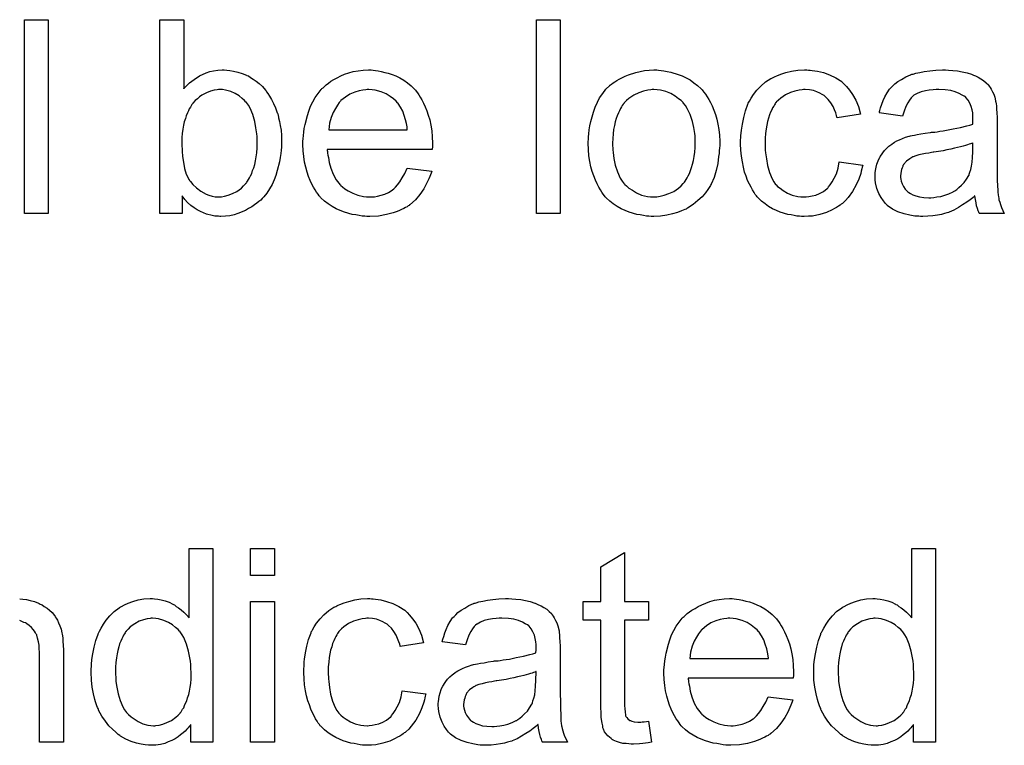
# Model space of a CAD drawing. Extents: x -2 to 8.5, y -2.9 to 5.2.
# Tile 100 of 207: x 4.268 to 4.675, y 0.632 to 0.932. Entities that reach past the tile are written whole.
import ezdxf

# ---------------------------------------------------------------- set-up
doc = ezdxf.new("R2010")
doc.units = 0
doc.layers.add('acc-ni-360-20-out-a_document', color=1, linetype='CONTINUOUS')

msp = doc.modelspace()

# ---------------------------------------------------------------- linework, layer by layer
at = {"layer": 'acc-ni-360-20-out-a_document', "color": 1}
for points in [[(4.279806, 0.851463), (4.269972, 0.851463), (4.269972, 0.931527), (4.279806, 0.931527), (4.279806, 0.851463)], [(4.335805, 0.902949), (4.335921, 0.903065), (4.336036, 0.903296), (4.336383, 0.903643), (4.336962, 0.904222), (4.337541, 0.9048), (4.338235, 0.905495), (4.33916, 0.906189), (4.340086, 0.906883), (4.3424, 0.908387), (4.345061, 0.909544), (4.346565, 0.910123), (4.348185, 0.91047), (4.34992, 0.910701), (4.351656, 0.910817), (4.352582, 0.910817), (4.353623, 0.910701), (4.354895, 0.910585), (4.3564, 0.910238), (4.358135, 0.909891), (4.359986, 0.909313), (4.361722, 0.908619), (4.361953, 0.908503), (4.362532, 0.908271), (4.363457, 0.907693), (4.364499, 0.906999), (4.365771, 0.906189), (4.367044, 0.905148), (4.368432, 0.903875), (4.369589, 0.902486), (4.369705, 0.902371), (4.370052, 0.901792), (4.370631, 0.900982), (4.371325, 0.899941), (4.372135, 0.898553), (4.372945, 0.896933), (4.373755, 0.895082), (4.374449, 0.893115), (4.374449, 0.892999), (4.374565, 0.892883), (4.37468, 0.892536), (4.374796, 0.892189), (4.375027, 0.891032), (4.375374, 0.889528), (4.375721, 0.887793), (4.376069, 0.885826), (4.376184, 0.883627), (4.3763, 0.881313), (4.3763, 0.881198), (4.3763, 0.880619), (4.3763, 0.879925), (4.376184, 0.878884), (4.376069, 0.877611), (4.375953, 0.876222), (4.375721, 0.874603), (4.375374, 0.872867), (4.374449, 0.869165), (4.37387, 0.867198), (4.373176, 0.865347), (4.372366, 0.86338), (4.371325, 0.861644), (4.370168, 0.859909), (4.368895, 0.858289), (4.368779, 0.858173), (4.368548, 0.857942), (4.368201, 0.857595), (4.367623, 0.857016), (4.366813, 0.856438), (4.366003, 0.855744), (4.365077, 0.855049), (4.36392, 0.85424), (4.362647, 0.853545), (4.361375, 0.852735), (4.358251, 0.851463), (4.356631, 0.850884), (4.354895, 0.850537), (4.353044, 0.850306), (4.351193, 0.85019), (4.35073, 0.85019), (4.350152, 0.850306), (4.349458, 0.850306), (4.348648, 0.850421), (4.347606, 0.850653), (4.345292, 0.851231), (4.34402, 0.851694), (4.342747, 0.852273), (4.341359, 0.852967), (4.340086, 0.853777), (4.338698, 0.854818), (4.337425, 0.855975), (4.336268, 0.857248), (4.335111, 0.858752), (4.335111, 0.851463), (4.325971, 0.851463), (4.325971, 0.931527), (4.335805, 0.931527), (4.335805, 0.902949)], [(4.491422, 0.851463), (4.481587, 0.851463), (4.481587, 0.931527), (4.491422, 0.931527), (4.491422, 0.851463)], [(4.414134, 0.910701), (4.41506, 0.910585), (4.416217, 0.910354), (4.417489, 0.910123), (4.418993, 0.909775), (4.420382, 0.909428), (4.422002, 0.90885), (4.423506, 0.908271), (4.425125, 0.907462), (4.426745, 0.906536), (4.428365, 0.905495), (4.429869, 0.904222), (4.431257, 0.902833), (4.431373, 0.902718), (4.431605, 0.902486), (4.431952, 0.902024), (4.432414, 0.901329), (4.432993, 0.900519), (4.433572, 0.899594), (4.434266, 0.898437), (4.43496, 0.897048), (4.435654, 0.895544), (4.436348, 0.893925), (4.436927, 0.892073), (4.437505, 0.890106), (4.437968, 0.887908), (4.438315, 0.885594), (4.438547, 0.883164), (4.438662, 0.880503), (4.438662, 0.880388), (4.438662, 0.879925), (4.438662, 0.879115), (4.438547, 0.877958), (4.395159, 0.877958), (4.395159, 0.877842), (4.395159, 0.877495), (4.395275, 0.877032), (4.395275, 0.876338), (4.395391, 0.875528), (4.395622, 0.874603), (4.395969, 0.87252), (4.396663, 0.870206), (4.397589, 0.867661), (4.398861, 0.865347), (4.400481, 0.863264), (4.400597, 0.863264), (4.400713, 0.863033), (4.401407, 0.862454), (4.402448, 0.861644), (4.403837, 0.860834), (4.405688, 0.859909), (4.40777, 0.859099), (4.410084, 0.85852), (4.411357, 0.858405), (4.412745, 0.858289), (4.413671, 0.858289), (4.414712, 0.858405), (4.415985, 0.858636), (4.417373, 0.858983), (4.418993, 0.859446), (4.420497, 0.86014), (4.422002, 0.861066), (4.422117, 0.861182), (4.422696, 0.861644), (4.42339, 0.862338), (4.4242, 0.863264), (4.425125, 0.864537), (4.426167, 0.866157), (4.427208, 0.868008), (4.428134, 0.870206), (4.438315, 0.868933), (4.438315, 0.868818), (4.438199, 0.868586), (4.438084, 0.868124), (4.437852, 0.867429), (4.437505, 0.866735), (4.437158, 0.865809), (4.436233, 0.863843), (4.435076, 0.861644), (4.433456, 0.85933), (4.431605, 0.857132), (4.429291, 0.855049), (4.429175, 0.855049), (4.428944, 0.854818), (4.428596, 0.854587), (4.428134, 0.85424), (4.427439, 0.853892), (4.426745, 0.853545), (4.42582, 0.853082), (4.424778, 0.85262), (4.423621, 0.852157), (4.422464, 0.851694), (4.419572, 0.851), (4.416332, 0.850421), (4.412745, 0.85019), (4.411473, 0.85019), (4.410663, 0.850306), (4.409622, 0.850421), (4.408349, 0.850653), (4.406961, 0.850884), (4.405456, 0.851116), (4.402217, 0.852041), (4.400481, 0.852735), (4.398861, 0.85343), (4.397126, 0.854355), (4.395506, 0.855396), (4.394002, 0.856553), (4.392498, 0.857942), (4.392382, 0.858058), (4.392151, 0.858289), (4.391804, 0.858752), (4.391341, 0.859446), (4.390762, 0.860256), (4.390184, 0.861182), (4.38949, 0.862338), (4.388796, 0.863611), (4.388101, 0.865115), (4.387407, 0.866735), (4.386829, 0.868586), (4.38625, 0.870553), (4.385787, 0.872636), (4.38544, 0.87495), (4.385209, 0.87738), (4.385093, 0.879925), (4.385093, 0.880041), (4.385093, 0.880619), (4.385093, 0.881313), (4.385209, 0.882355), (4.385325, 0.883627), (4.38544, 0.885016), (4.385672, 0.886635), (4.386019, 0.888255), (4.386944, 0.891958), (4.387523, 0.893809), (4.388217, 0.895776), (4.389143, 0.897627), (4.390184, 0.899362), (4.391341, 0.901098), (4.392614, 0.902718), (4.392729, 0.902833), (4.392961, 0.903065), (4.393424, 0.903412), (4.394002, 0.90399), (4.394696, 0.904569), (4.395622, 0.905263), (4.396663, 0.906073), (4.397936, 0.906767), (4.399209, 0.907577), (4.400713, 0.908271), (4.402333, 0.908966), (4.404068, 0.909544), (4.405919, 0.910123), (4.407886, 0.91047), (4.409969, 0.910701), (4.412167, 0.910817), (4.413324, 0.910817), (4.414134, 0.910701)], [(4.532148, 0.910701), (4.533189, 0.910585), (4.534346, 0.910354), (4.535619, 0.910123), (4.537123, 0.909891), (4.540247, 0.90885), (4.541867, 0.908271), (4.543486, 0.907462), (4.545106, 0.906652), (4.546726, 0.905495), (4.54823, 0.904338), (4.549734, 0.902949), (4.54985, 0.902833), (4.550081, 0.902602), (4.550428, 0.902139), (4.550891, 0.901561), (4.55147, 0.900751), (4.552164, 0.89971), (4.552858, 0.898553), (4.553552, 0.89728), (4.554247, 0.895891), (4.554941, 0.894156), (4.555635, 0.89242), (4.556213, 0.890454), (4.556676, 0.888371), (4.557023, 0.886173), (4.557255, 0.883859), (4.55737, 0.881313), (4.55737, 0.881198), (4.55737, 0.880851), (4.55737, 0.880272), (4.55737, 0.879462), (4.557255, 0.878537), (4.557139, 0.87738), (4.557139, 0.876222), (4.556908, 0.87495), (4.556561, 0.872057), (4.555866, 0.869165), (4.555056, 0.866272), (4.5539, 0.863611), (4.5539, 0.863495), (4.553784, 0.86338), (4.553552, 0.863033), (4.553321, 0.86257), (4.552511, 0.861413), (4.55147, 0.860024), (4.550081, 0.858405), (4.548346, 0.856785), (4.546379, 0.855165), (4.544065, 0.853661), (4.543949, 0.853661), (4.543834, 0.853545), (4.543486, 0.853314), (4.542908, 0.853082), (4.542329, 0.852851), (4.541635, 0.85262), (4.5399, 0.851926), (4.537933, 0.851347), (4.535503, 0.850769), (4.532958, 0.850306), (4.530181, 0.85019), (4.529024, 0.85019), (4.528098, 0.850306), (4.527057, 0.850421), (4.5259, 0.850653), (4.524512, 0.850884), (4.523123, 0.851116), (4.519999, 0.852041), (4.518264, 0.852735), (4.516644, 0.85343), (4.515024, 0.854355), (4.513404, 0.855396), (4.5119, 0.856553), (4.510396, 0.857942), (4.510281, 0.858058), (4.510049, 0.858289), (4.509702, 0.858752), (4.509239, 0.859446), (4.508661, 0.860256), (4.508082, 0.861182), (4.507388, 0.862338), (4.506694, 0.863727), (4.506, 0.865231), (4.505306, 0.866966), (4.504727, 0.868818), (4.504149, 0.870785), (4.503686, 0.872983), (4.503339, 0.875297), (4.503107, 0.877842), (4.502992, 0.880503), (4.502992, 0.880735), (4.502992, 0.881198), (4.503107, 0.882008), (4.503107, 0.883164), (4.503223, 0.884437), (4.503454, 0.886057), (4.503686, 0.887677), (4.504149, 0.889528), (4.504611, 0.891379), (4.50519, 0.893346), (4.505884, 0.895429), (4.50681, 0.897396), (4.507735, 0.899247), (4.509008, 0.901098), (4.510281, 0.902833), (4.5119, 0.904338), (4.512016, 0.904453), (4.512248, 0.904569), (4.51271, 0.904916), (4.513289, 0.905379), (4.513983, 0.905842), (4.514909, 0.90642), (4.515834, 0.906999), (4.516991, 0.907577), (4.518264, 0.908156), (4.519652, 0.908734), (4.522776, 0.909775), (4.526363, 0.910585), (4.528214, 0.910701), (4.530181, 0.910817), (4.531338, 0.910817), (4.532148, 0.910701)], [(4.594047, 0.910701), (4.594742, 0.910701), (4.595667, 0.910585), (4.597865, 0.910238), (4.600295, 0.90966), (4.602841, 0.908734), (4.605386, 0.907577), (4.607816, 0.905957), (4.607931, 0.905957), (4.608047, 0.905726), (4.608741, 0.905032), (4.609783, 0.90399), (4.611055, 0.902486), (4.612328, 0.900635), (4.613601, 0.898321), (4.614758, 0.89566), (4.615568, 0.892536), (4.605965, 0.891032), (4.605965, 0.891148), (4.605849, 0.891264), (4.605733, 0.891958), (4.605386, 0.892999), (4.604807, 0.894272), (4.604229, 0.89566), (4.603303, 0.897164), (4.602262, 0.898553), (4.601105, 0.89971), (4.600989, 0.899825), (4.600527, 0.900172), (4.599717, 0.900635), (4.598791, 0.901214), (4.597518, 0.901792), (4.59613, 0.902255), (4.59451, 0.902602), (4.592775, 0.902718), (4.592081, 0.902718), (4.591502, 0.902602), (4.590229, 0.902486), (4.588494, 0.902024), (4.586643, 0.901445), (4.58456, 0.900519), (4.582593, 0.899131), (4.581667, 0.898321), (4.580742, 0.897396), (4.580742, 0.89728), (4.580511, 0.897164), (4.580279, 0.896817), (4.580048, 0.896354), (4.579701, 0.895776), (4.579238, 0.895082), (4.578891, 0.894272), (4.578428, 0.893346), (4.577965, 0.892189), (4.577618, 0.890916), (4.577155, 0.889528), (4.576808, 0.888024), (4.576577, 0.886404), (4.576345, 0.884553), (4.576114, 0.882586), (4.576114, 0.880503), (4.576114, 0.880388), (4.576114, 0.880041), (4.576114, 0.879346), (4.57623, 0.878652), (4.57623, 0.877611), (4.576345, 0.87657), (4.576692, 0.874024), (4.577155, 0.871247), (4.577965, 0.868355), (4.579006, 0.865809), (4.579701, 0.864537), (4.580511, 0.863495), (4.580742, 0.863264), (4.58132, 0.862686), (4.582362, 0.861876), (4.583634, 0.86095), (4.58537, 0.859909), (4.587337, 0.859099), (4.589651, 0.85852), (4.590923, 0.858405), (4.592196, 0.858289), (4.592428, 0.858289), (4.593122, 0.858405), (4.594279, 0.85852), (4.595551, 0.858752), (4.597056, 0.859099), (4.598675, 0.859793), (4.600295, 0.860603), (4.601799, 0.86176), (4.602031, 0.861876), (4.602378, 0.862454), (4.603072, 0.863264), (4.603882, 0.864537), (4.604692, 0.866041), (4.605617, 0.867892), (4.606312, 0.870206), (4.606774, 0.872751), (4.616493, 0.871479), (4.616493, 0.871363), (4.616377, 0.871016), (4.616262, 0.870553), (4.616146, 0.869859), (4.615915, 0.868933), (4.615683, 0.868008), (4.614873, 0.865694), (4.613832, 0.863264), (4.612328, 0.860603), (4.610477, 0.858058), (4.609435, 0.856901), (4.608279, 0.855744), (4.608163, 0.855628), (4.607931, 0.855512), (4.607584, 0.855281), (4.607122, 0.854934), (4.606543, 0.854471), (4.605733, 0.854008), (4.604807, 0.853545), (4.603882, 0.852967), (4.601568, 0.851926), (4.598791, 0.851116), (4.595783, 0.850421), (4.594047, 0.850306), (4.592312, 0.85019), (4.591155, 0.85019), (4.590345, 0.850306), (4.589304, 0.850421), (4.588147, 0.850653), (4.586874, 0.850884), (4.585486, 0.851116), (4.582362, 0.852041), (4.580858, 0.852735), (4.579238, 0.85343), (4.577618, 0.854355), (4.576114, 0.855396), (4.57461, 0.856553), (4.573221, 0.857942), (4.573106, 0.858058), (4.572874, 0.858289), (4.572527, 0.858752), (4.572064, 0.85933), (4.571602, 0.86014), (4.570907, 0.861182), (4.570329, 0.862338), (4.569635, 0.863611), (4.56894, 0.865115), (4.568362, 0.866851), (4.567668, 0.868586), (4.567205, 0.870669), (4.566742, 0.872751), (4.566395, 0.875181), (4.566164, 0.877611), (4.566048, 0.880272), (4.566048, 0.880388), (4.566048, 0.880735), (4.566048, 0.881198), (4.566048, 0.881892), (4.566164, 0.882702), (4.566164, 0.883627), (4.566279, 0.884669), (4.566395, 0.885826), (4.566742, 0.888371), (4.567321, 0.891148), (4.568015, 0.893925), (4.569056, 0.896701), (4.569056, 0.896817), (4.569172, 0.897048), (4.569403, 0.897396), (4.569635, 0.897858), (4.570329, 0.899131), (4.57137, 0.900635), (4.572759, 0.902371), (4.574378, 0.904106), (4.576345, 0.905842), (4.578544, 0.90723), (4.578659, 0.90723), (4.578891, 0.907346), (4.579238, 0.907577), (4.579701, 0.907809), (4.580279, 0.90804), (4.580973, 0.908387), (4.582709, 0.909081), (4.584676, 0.90966), (4.587105, 0.910238), (4.589651, 0.910701), (4.592428, 0.910817), (4.593353, 0.910817), (4.594047, 0.910701)], [(4.652013, 0.910701), (4.653749, 0.910585), (4.655716, 0.910354), (4.657682, 0.910007), (4.659649, 0.909544), (4.661501, 0.908966), (4.661732, 0.90885), (4.66231, 0.908619), (4.66312, 0.908271), (4.664162, 0.907809), (4.665319, 0.907114), (4.666476, 0.90642), (4.667517, 0.905495), (4.668443, 0.904569), (4.668558, 0.904453), (4.66879, 0.904106), (4.669137, 0.903528), (4.6696, 0.902833), (4.670178, 0.901792), (4.670641, 0.900751), (4.671104, 0.899478), (4.671451, 0.897974), (4.671451, 0.897858), (4.671566, 0.897511), (4.671682, 0.896817), (4.671798, 0.895891), (4.671798, 0.894619), (4.671913, 0.893115), (4.672029, 0.891148), (4.672029, 0.888949), (4.672029, 0.87576), (4.672029, 0.875644), (4.672029, 0.875181), (4.672029, 0.874487), (4.672029, 0.873561), (4.672029, 0.87252), (4.672029, 0.871247), (4.672145, 0.868471), (4.672145, 0.865578), (4.672261, 0.862686), (4.672376, 0.861413), (4.672376, 0.860256), (4.672492, 0.859215), (4.672608, 0.858405), (4.672608, 0.858289), (4.672723, 0.857826), (4.672839, 0.857132), (4.673186, 0.856206), (4.673418, 0.855165), (4.67388, 0.854008), (4.674459, 0.852735), (4.675037, 0.851463), (4.66474, 0.851463), (4.664624, 0.851578), (4.664509, 0.852041), (4.664277, 0.85262), (4.66393, 0.853545), (4.663583, 0.854587), (4.663352, 0.855859), (4.66312, 0.857248), (4.662889, 0.858752), (4.662773, 0.858752), (4.662658, 0.85852), (4.661963, 0.857942), (4.660922, 0.857132), (4.659534, 0.856091), (4.657798, 0.855049), (4.656063, 0.853892), (4.654211, 0.852851), (4.652244, 0.852041), (4.652013, 0.851926), (4.651319, 0.85181), (4.650278, 0.851463), (4.649005, 0.851116), (4.647385, 0.850769), (4.645534, 0.850537), (4.643451, 0.850306), (4.641369, 0.85019), (4.640443, 0.85019), (4.639749, 0.850306), (4.638939, 0.850306), (4.638013, 0.850421), (4.635931, 0.850769), (4.633617, 0.851347), (4.631071, 0.852157), (4.628757, 0.853314), (4.626675, 0.854818), (4.626443, 0.855049), (4.625865, 0.855628), (4.625055, 0.856669), (4.624129, 0.858058), (4.623204, 0.859793), (4.622394, 0.86176), (4.621815, 0.86419), (4.6217, 0.865347), (4.621584, 0.866735), (4.621584, 0.866966), (4.621584, 0.867429), (4.6217, 0.868239), (4.621815, 0.86928), (4.622047, 0.870553), (4.622394, 0.871826), (4.622857, 0.873214), (4.623435, 0.874487), (4.623551, 0.874603), (4.623782, 0.875066), (4.624245, 0.87576), (4.624824, 0.87657), (4.625518, 0.877495), (4.626443, 0.878421), (4.627369, 0.879346), (4.628526, 0.880156), (4.628642, 0.880272), (4.629105, 0.880503), (4.629683, 0.880966), (4.630609, 0.881429), (4.63165, 0.881892), (4.632923, 0.88247), (4.634195, 0.882933), (4.635699, 0.883396), (4.635815, 0.883396), (4.636278, 0.883512), (4.636972, 0.883743), (4.637898, 0.883859), (4.639055, 0.88409), (4.640559, 0.884322), (4.642294, 0.884669), (4.644377, 0.8849), (4.644493, 0.8849), (4.644955, 0.885016), (4.645534, 0.885016), (4.646344, 0.885131), (4.647269, 0.885247), (4.648426, 0.885479), (4.649699, 0.885594), (4.651087, 0.885826), (4.653864, 0.886404), (4.656873, 0.886983), (4.659534, 0.887677), (4.660806, 0.888024), (4.661963, 0.888371), (4.661963, 0.888487), (4.661963, 0.888718), (4.662079, 0.889412), (4.662079, 0.890222), (4.662079, 0.890685), (4.662079, 0.890916), (4.662079, 0.891032), (4.662079, 0.891148), (4.662079, 0.891842), (4.661963, 0.892999), (4.661732, 0.894272), (4.661385, 0.89566), (4.660806, 0.897048), (4.660112, 0.898321), (4.659186, 0.899362), (4.659071, 0.899478), (4.658492, 0.899941), (4.657567, 0.900404), (4.65641, 0.901098), (4.65479, 0.901677), (4.652939, 0.902255), (4.650625, 0.902602), (4.647964, 0.902718), (4.646807, 0.902718), (4.64565, 0.902602), (4.64403, 0.902371), (4.64241, 0.902139), (4.640675, 0.901677), (4.639055, 0.901098), (4.637666, 0.900288), (4.637551, 0.900172), (4.637088, 0.899825), (4.636509, 0.899247), (4.635815, 0.898321), (4.635121, 0.897164), (4.634311, 0.89566), (4.633617, 0.893809), (4.632923, 0.891726), (4.623319, 0.892999), (4.623319, 0.893115), (4.623435, 0.89323), (4.623435, 0.893577), (4.623551, 0.89404), (4.623898, 0.895082), (4.624361, 0.896586), (4.624939, 0.89809), (4.625633, 0.89971), (4.626559, 0.901329), (4.6276, 0.902833), (4.627716, 0.902949), (4.628179, 0.903412), (4.628873, 0.904106), (4.629799, 0.905032), (4.631071, 0.905957), (4.632575, 0.906883), (4.634311, 0.907924), (4.636278, 0.908734), (4.636394, 0.908734), (4.636509, 0.90885), (4.636856, 0.908966), (4.637319, 0.909081), (4.638476, 0.909428), (4.640096, 0.909775), (4.641947, 0.910123), (4.644261, 0.91047), (4.646691, 0.910701), (4.649468, 0.910817), (4.65074, 0.910817), (4.652013, 0.910701)], [(4.351887, 0.902718), (4.350152, 0.902718), (4.349689, 0.902602), (4.348416, 0.902371), (4.346912, 0.902024), (4.345177, 0.901329), (4.343325, 0.900288), (4.3424, 0.89971), (4.341474, 0.8989), (4.340549, 0.89809), (4.339623, 0.897048), (4.339623, 0.896933), (4.339392, 0.896817), (4.33916, 0.89647), (4.338929, 0.896007), (4.338582, 0.895429), (4.338119, 0.894735), (4.337772, 0.893925), (4.337309, 0.892999), (4.336846, 0.891842), (4.336499, 0.890685), (4.336036, 0.889297), (4.335689, 0.887908), (4.335458, 0.886288), (4.335226, 0.884553), (4.334995, 0.882817), (4.334995, 0.88085), (4.334995, 0.880735), (4.334995, 0.880388), (4.334995, 0.879809), (4.334995, 0.879115), (4.335111, 0.878305), (4.335111, 0.877264), (4.335342, 0.875065), (4.335689, 0.872636), (4.336152, 0.87009), (4.336846, 0.867776), (4.337309, 0.866735), (4.337772, 0.865809), (4.337772, 0.865694), (4.338003, 0.865462), (4.338235, 0.865115), (4.338582, 0.864653), (4.339623, 0.86338), (4.341127, 0.862107), (4.342863, 0.860719), (4.345061, 0.859446), (4.346218, 0.858983), (4.347606, 0.858636), (4.348879, 0.858405), (4.350383, 0.858289), (4.350962, 0.858289), (4.351425, 0.858405), (4.352697, 0.858636), (4.354201, 0.858983), (4.355937, 0.859677), (4.357788, 0.860603), (4.359639, 0.861991), (4.360565, 0.862917), (4.36149, 0.863843), (4.36149, 0.863958), (4.361722, 0.864074), (4.361953, 0.864421), (4.362185, 0.864884), (4.362647, 0.865462), (4.362994, 0.866157), (4.363457, 0.867082), (4.36392, 0.868008), (4.364267, 0.869165), (4.36473, 0.870322), (4.365193, 0.87171), (4.36554, 0.873214), (4.365771, 0.874834), (4.366003, 0.87657), (4.366234, 0.878537), (4.366234, 0.880503), (4.366234, 0.880619), (4.366234, 0.880966), (4.366234, 0.881545), (4.366118, 0.882355), (4.366118, 0.88328), (4.366003, 0.884437), (4.365656, 0.886867), (4.365193, 0.889528), (4.364383, 0.89242), (4.363226, 0.894966), (4.362532, 0.896239), (4.361722, 0.89728), (4.361722, 0.897396), (4.36149, 0.897511), (4.360912, 0.89809), (4.359986, 0.899015), (4.358714, 0.900057), (4.357094, 0.900982), (4.355243, 0.901908), (4.353044, 0.902486), (4.351887, 0.902718)], [(4.412283, 0.902718), (4.411588, 0.902718), (4.411126, 0.902602), (4.409853, 0.902486), (4.408349, 0.902139), (4.406498, 0.901561), (4.404531, 0.900751), (4.40268, 0.899594), (4.400828, 0.89809), (4.400597, 0.897858), (4.400134, 0.89728), (4.399324, 0.896239), (4.398514, 0.89485), (4.397589, 0.89323), (4.396779, 0.891148), (4.396085, 0.888718), (4.395738, 0.886057), (4.428249, 0.886057), (4.428249, 0.886173), (4.428249, 0.886404), (4.428134, 0.886751), (4.428134, 0.887214), (4.427902, 0.888602), (4.427555, 0.890106), (4.426977, 0.891958), (4.426398, 0.893693), (4.425472, 0.895429), (4.424431, 0.896933), (4.424431, 0.897048), (4.4242, 0.897164), (4.423621, 0.897858), (4.42258, 0.898784), (4.421192, 0.899825), (4.419456, 0.900867), (4.417373, 0.901792), (4.414944, 0.902486), (4.413671, 0.902602), (4.412283, 0.902718)], [(4.530181, 0.902718), (4.529487, 0.902718), (4.528908, 0.902602), (4.527636, 0.902486), (4.5259, 0.902024), (4.523933, 0.901329), (4.521851, 0.900404), (4.519884, 0.899015), (4.518842, 0.89809), (4.517917, 0.897164), (4.517917, 0.897048), (4.517685, 0.896933), (4.517454, 0.896586), (4.517107, 0.896123), (4.51676, 0.895544), (4.516413, 0.89485), (4.51595, 0.893925), (4.515487, 0.892999), (4.515024, 0.891842), (4.514561, 0.890685), (4.514214, 0.889297), (4.513867, 0.887793), (4.51352, 0.886173), (4.513289, 0.884437), (4.513173, 0.88247), (4.513057, 0.880503), (4.513057, 0.880388), (4.513057, 0.880041), (4.513057, 0.879462), (4.513173, 0.878652), (4.513173, 0.877727), (4.513289, 0.876685), (4.513636, 0.874256), (4.514214, 0.871479), (4.51514, 0.868702), (4.516297, 0.866041), (4.517107, 0.864884), (4.517917, 0.863727), (4.518033, 0.863727), (4.518148, 0.863495), (4.518842, 0.862917), (4.519884, 0.861991), (4.521272, 0.861066), (4.523008, 0.860024), (4.52509, 0.859099), (4.52752, 0.85852), (4.528793, 0.858405), (4.530181, 0.858289), (4.530875, 0.858289), (4.531454, 0.858405), (4.532726, 0.858636), (4.534462, 0.858983), (4.536313, 0.859677), (4.538396, 0.860603), (4.540363, 0.861991), (4.541404, 0.862917), (4.542329, 0.863843), (4.542445, 0.863958), (4.542561, 0.864074), (4.542792, 0.864421), (4.543139, 0.864884), (4.543486, 0.865462), (4.543949, 0.866157), (4.544412, 0.867082), (4.544875, 0.868008), (4.545338, 0.869165), (4.545685, 0.870438), (4.546148, 0.871826), (4.546495, 0.87333), (4.546842, 0.875066), (4.547073, 0.876801), (4.547305, 0.878768), (4.547305, 0.880851), (4.547305, 0.880966), (4.547305, 0.881313), (4.547305, 0.881892), (4.547189, 0.882586), (4.547189, 0.883512), (4.547073, 0.884553), (4.546726, 0.886983), (4.546148, 0.889528), (4.545222, 0.892305), (4.543949, 0.89485), (4.543255, 0.896123), (4.542329, 0.897164), (4.542329, 0.89728), (4.542098, 0.897396), (4.541404, 0.89809), (4.540363, 0.8989), (4.538974, 0.899941), (4.537239, 0.900982), (4.535156, 0.901908), (4.532842, 0.902486), (4.531569, 0.902602), (4.530181, 0.902718)], [(4.662079, 0.880619), (4.661963, 0.880619), (4.661848, 0.880503), (4.661501, 0.880388), (4.661038, 0.880272), (4.660459, 0.880041), (4.659765, 0.879809), (4.658955, 0.879578), (4.658029, 0.879346), (4.656988, 0.878999), (4.655716, 0.878768), (4.654443, 0.878421), (4.652939, 0.878074), (4.651319, 0.877727), (4.649699, 0.87738), (4.647848, 0.877148), (4.645881, 0.876801), (4.64565, 0.876801), (4.644955, 0.876685), (4.643798, 0.876454), (4.642526, 0.876222), (4.641137, 0.875991), (4.639749, 0.875644), (4.638476, 0.875297), (4.637319, 0.874834), (4.637203, 0.874834), (4.636856, 0.874603), (4.636394, 0.874371), (4.635931, 0.874024), (4.634542, 0.873099), (4.633385, 0.87171), (4.633385, 0.871595), (4.633154, 0.871363), (4.633038, 0.8709), (4.632807, 0.870322), (4.632575, 0.869628), (4.632344, 0.868933), (4.632228, 0.868008), (4.632113, 0.867082), (4.632113, 0.866966), (4.632113, 0.866388), (4.632228, 0.865694), (4.63246, 0.864768), (4.632807, 0.863727), (4.633385, 0.862686), (4.63408, 0.861529), (4.635005, 0.860487), (4.635121, 0.860372), (4.635584, 0.86014), (4.636278, 0.859677), (4.637203, 0.859215), (4.638476, 0.858752), (4.63998, 0.858289), (4.641716, 0.858058), (4.643798, 0.857942), (4.644724, 0.857942), (4.645881, 0.858058), (4.647154, 0.858289), (4.648774, 0.85852), (4.650393, 0.858983), (4.652129, 0.859562), (4.653864, 0.860372), (4.654096, 0.860487), (4.654559, 0.860834), (4.655368, 0.861413), (4.656294, 0.862223), (4.657335, 0.863148), (4.658492, 0.864305), (4.659418, 0.865694), (4.660343, 0.867198), (4.660459, 0.867314), (4.660575, 0.867776), (4.660806, 0.868586), (4.661153, 0.869628), (4.661501, 0.871016), (4.661732, 0.872636), (4.661848, 0.874603), (4.661963, 0.876917), (4.662079, 0.880619)], [(4.347838, 0.633044), (4.338698, 0.633044), (4.338698, 0.640333), (4.338582, 0.640218), (4.338466, 0.639986), (4.338119, 0.639523), (4.337656, 0.638945), (4.337078, 0.638366), (4.336383, 0.637672), (4.335574, 0.636862), (4.334532, 0.636052), (4.333491, 0.635242), (4.332334, 0.634433), (4.330946, 0.633738), (4.329441, 0.63316), (4.327937, 0.632581), (4.326202, 0.632119), (4.324351, 0.631887), (4.322384, 0.631771), (4.32169, 0.631771), (4.321227, 0.631887), (4.319838, 0.632003), (4.318219, 0.632234), (4.316252, 0.632697), (4.314053, 0.633391), (4.311855, 0.634317), (4.309657, 0.63559), (4.309541, 0.63559), (4.309425, 0.635821), (4.308731, 0.636284), (4.30769, 0.637209), (4.306417, 0.638366), (4.304913, 0.63987), (4.303409, 0.641722), (4.301905, 0.643804), (4.300632, 0.646234), (4.300632, 0.64635), (4.300516, 0.646581), (4.300401, 0.646928), (4.300169, 0.647391), (4.299938, 0.648085), (4.299591, 0.648895), (4.299359, 0.649705), (4.299128, 0.650746), (4.29855, 0.65306), (4.297971, 0.655721), (4.297624, 0.65873), (4.297508, 0.661969), (4.297508, 0.662085), (4.297508, 0.662316), (4.297508, 0.662779), (4.297508, 0.663473), (4.297624, 0.664167), (4.297624, 0.665093), (4.297855, 0.667176), (4.298203, 0.669605), (4.298781, 0.672266), (4.299475, 0.675043), (4.300401, 0.677704), (4.300401, 0.67782), (4.300516, 0.678051), (4.300748, 0.678399), (4.300979, 0.678861), (4.301673, 0.680134), (4.302599, 0.681754), (4.303756, 0.683489), (4.30526, 0.685225), (4.306996, 0.687076), (4.309078, 0.68858), (4.309194, 0.68858), (4.30931, 0.688696), (4.309657, 0.688927), (4.31012, 0.689159), (4.311277, 0.689737), (4.312896, 0.690547), (4.314748, 0.691241), (4.316946, 0.69182), (4.319376, 0.692283), (4.321921, 0.692398), (4.322847, 0.692398), (4.323772, 0.692283), (4.325045, 0.692167), (4.326549, 0.69182), (4.328169, 0.691473), (4.329789, 0.690894), (4.331293, 0.690084), (4.331524, 0.689968), (4.331987, 0.689737), (4.332681, 0.689159), (4.333607, 0.68858), (4.334764, 0.68777), (4.335805, 0.686729), (4.336962, 0.685688), (4.338003, 0.684415), (4.338003, 0.713109), (4.347838, 0.713109), (4.347838, 0.633044)], [(4.373292, 0.701886), (4.363457, 0.701886), (4.363457, 0.713109), (4.373292, 0.713109), (4.373292, 0.701886)], [(4.646575, 0.633044), (4.637435, 0.633044), (4.637435, 0.640333), (4.637319, 0.640218), (4.637203, 0.639986), (4.636856, 0.639523), (4.636394, 0.638945), (4.635815, 0.638366), (4.635121, 0.637672), (4.634311, 0.636862), (4.63327, 0.636052), (4.632228, 0.635242), (4.631071, 0.634433), (4.629683, 0.633738), (4.628179, 0.63316), (4.626675, 0.632581), (4.624939, 0.632119), (4.623088, 0.631887), (4.621121, 0.631771), (4.620427, 0.631771), (4.619964, 0.631887), (4.618576, 0.632003), (4.616956, 0.632234), (4.614989, 0.632697), (4.612791, 0.633391), (4.610592, 0.634317), (4.608394, 0.63559), (4.608279, 0.63559), (4.608163, 0.635821), (4.607469, 0.636284), (4.606427, 0.637209), (4.605155, 0.638366), (4.60365, 0.63987), (4.602146, 0.641722), (4.600642, 0.643804), (4.59937, 0.646234), (4.59937, 0.64635), (4.599254, 0.646581), (4.599138, 0.646928), (4.598907, 0.647391), (4.598675, 0.648085), (4.598328, 0.648895), (4.598097, 0.649705), (4.597865, 0.650746), (4.597287, 0.65306), (4.596708, 0.655721), (4.596361, 0.65873), (4.596246, 0.661969), (4.596246, 0.662085), (4.596246, 0.662316), (4.596246, 0.662779), (4.596246, 0.663473), (4.596361, 0.664168), (4.596361, 0.665093), (4.596593, 0.667176), (4.59694, 0.669605), (4.597518, 0.672266), (4.598213, 0.675043), (4.599138, 0.677704), (4.599138, 0.67782), (4.599254, 0.678052), (4.599485, 0.678399), (4.599717, 0.678861), (4.600411, 0.680134), (4.601337, 0.681754), (4.602493, 0.683489), (4.603998, 0.685225), (4.605733, 0.687076), (4.607816, 0.68858), (4.607931, 0.68858), (4.608047, 0.688696), (4.608394, 0.688927), (4.608857, 0.689159), (4.610014, 0.689737), (4.611634, 0.690547), (4.613485, 0.691241), (4.615683, 0.69182), (4.618113, 0.692283), (4.620658, 0.692398), (4.621584, 0.692398), (4.62251, 0.692283), (4.623782, 0.692167), (4.625286, 0.69182), (4.626906, 0.691473), (4.628526, 0.690894), (4.63003, 0.690084), (4.630261, 0.689969), (4.630724, 0.689737), (4.631418, 0.689159), (4.632344, 0.68858), (4.633501, 0.68777), (4.634542, 0.686729), (4.635699, 0.685688), (4.636741, 0.684415), (4.636741, 0.713109), (4.646575, 0.713109), (4.646575, 0.633044)], [(4.518033, 0.691126), (4.527983, 0.691126), (4.527983, 0.683489), (4.518033, 0.683489), (4.518033, 0.649358), (4.518033, 0.649126), (4.518033, 0.648664), (4.518033, 0.64797), (4.518148, 0.64716), (4.518264, 0.645308), (4.51838, 0.644499), (4.518495, 0.64392), (4.518611, 0.643689), (4.518958, 0.643226), (4.519421, 0.642647), (4.520231, 0.642069), (4.520462, 0.641953), (4.521041, 0.641722), (4.522082, 0.64149), (4.523586, 0.641375), (4.524743, 0.641375), (4.525322, 0.64149), (4.526132, 0.64149), (4.527057, 0.641606), (4.527983, 0.641722), (4.529255, 0.633044), (4.529024, 0.633044), (4.528561, 0.632928), (4.527751, 0.632813), (4.52671, 0.632697), (4.525553, 0.632466), (4.52428, 0.63235), (4.521735, 0.632234), (4.520809, 0.632234), (4.519884, 0.63235), (4.518727, 0.632466), (4.517338, 0.632581), (4.51595, 0.632928), (4.514677, 0.633276), (4.513404, 0.633854), (4.513289, 0.63397), (4.512942, 0.634201), (4.512479, 0.634548), (4.511785, 0.635127), (4.511206, 0.635705), (4.510512, 0.636515), (4.509818, 0.637325), (4.509355, 0.638366), (4.509355, 0.638482), (4.509124, 0.638945), (4.509008, 0.639755), (4.508776, 0.640912), (4.508545, 0.642416), (4.508429, 0.643341), (4.508429, 0.644383), (4.508314, 0.645655), (4.508198, 0.646928), (4.508198, 0.648317), (4.508198, 0.649936), (4.508198, 0.683489), (4.500909, 0.683489), (4.500909, 0.691126), (4.508198, 0.691126), (4.508198, 0.705472), (4.518033, 0.711373), (4.518033, 0.691126)], [(4.268005, 0.692283), (4.269278, 0.692167), (4.270782, 0.691935), (4.272401, 0.691588), (4.274137, 0.691125), (4.275757, 0.690431), (4.275988, 0.690316), (4.276451, 0.690084), (4.277261, 0.689737), (4.278186, 0.689159), (4.279343, 0.688464), (4.280385, 0.687539), (4.281426, 0.686613), (4.282352, 0.685456), (4.282467, 0.685341), (4.282699, 0.684878), (4.283046, 0.684299), (4.283624, 0.683489), (4.284087, 0.682332), (4.28455, 0.681175), (4.285128, 0.679787), (4.285475, 0.678283), (4.285475, 0.678167), (4.285591, 0.677704), (4.285707, 0.67701), (4.285823, 0.676085), (4.285823, 0.674696), (4.285938, 0.673076), (4.286054, 0.671109), (4.286054, 0.66868), (4.286054, 0.633044), (4.27622, 0.633044), (4.27622, 0.668217), (4.27622, 0.668333), (4.27622, 0.668448), (4.27622, 0.669258), (4.27622, 0.670299), (4.276104, 0.671572), (4.275988, 0.673076), (4.275757, 0.67458), (4.27541, 0.675969), (4.275062, 0.677241), (4.275062, 0.677357), (4.274831, 0.677704), (4.274484, 0.678283), (4.274137, 0.678977), (4.273558, 0.679671), (4.272864, 0.680481), (4.271939, 0.681291), (4.270897, 0.681985), (4.270782, 0.682101), (4.270435, 0.682332), (4.26974, 0.682564), (4.26893, 0.682911), (4.268005, 0.683258)], [(4.41344, 0.692283), (4.414134, 0.692283), (4.41506, 0.692167), (4.417258, 0.69182), (4.419688, 0.691241), (4.422233, 0.690316), (4.424778, 0.689159), (4.427208, 0.687539), (4.427324, 0.687539), (4.427439, 0.687308), (4.428134, 0.686613), (4.429175, 0.685572), (4.430448, 0.684068), (4.43172, 0.682217), (4.432993, 0.679903), (4.43415, 0.677242), (4.43496, 0.674118), (4.425357, 0.672614), (4.425357, 0.672729), (4.425241, 0.672845), (4.425125, 0.673539), (4.424778, 0.674581), (4.4242, 0.675853), (4.423621, 0.677242), (4.422696, 0.678746), (4.421654, 0.680134), (4.420497, 0.681291), (4.420382, 0.681407), (4.419919, 0.681754), (4.419109, 0.682217), (4.418183, 0.682795), (4.416911, 0.683374), (4.415522, 0.683837), (4.413903, 0.684184), (4.412167, 0.684299), (4.411473, 0.684299), (4.410894, 0.684184), (4.409622, 0.684068), (4.407886, 0.683605), (4.406035, 0.683027), (4.403952, 0.682101), (4.401985, 0.680713), (4.40106, 0.679903), (4.400134, 0.678977), (4.400134, 0.678861), (4.399903, 0.678746), (4.399671, 0.678399), (4.39944, 0.677936), (4.399093, 0.677357), (4.39863, 0.676663), (4.398283, 0.675853), (4.39782, 0.674928), (4.397357, 0.673771), (4.39701, 0.672498), (4.396547, 0.67111), (4.3962, 0.669605), (4.395969, 0.667986), (4.395738, 0.666134), (4.395506, 0.664168), (4.395506, 0.662085), (4.395506, 0.661969), (4.395506, 0.661622), (4.395506, 0.660928), (4.395622, 0.660234), (4.395622, 0.659192), (4.395738, 0.658151), (4.396085, 0.655606), (4.396547, 0.652829), (4.397357, 0.649936), (4.398399, 0.647391), (4.399093, 0.646118), (4.399903, 0.645077), (4.400134, 0.644846), (4.400713, 0.644267), (4.401754, 0.643457), (4.403027, 0.642532), (4.404762, 0.64149), (4.406729, 0.64068), (4.409043, 0.640102), (4.410316, 0.639986), (4.411588, 0.63987), (4.41182, 0.63987), (4.412514, 0.639986), (4.413671, 0.640102), (4.414944, 0.640333), (4.416448, 0.64068), (4.418068, 0.641375), (4.419688, 0.642184), (4.421192, 0.643341), (4.421423, 0.643457), (4.42177, 0.644036), (4.422464, 0.644846), (4.423274, 0.646118), (4.424084, 0.647622), (4.42501, 0.649474), (4.425704, 0.651788), (4.426167, 0.654333), (4.435886, 0.65306), (4.435886, 0.652945), (4.43577, 0.652597), (4.435654, 0.652135), (4.435538, 0.651441), (4.435307, 0.650515), (4.435076, 0.649589), (4.434266, 0.647275), (4.433224, 0.644846), (4.43172, 0.642184), (4.429869, 0.639639), (4.428828, 0.638482), (4.427671, 0.637325), (4.427555, 0.637209), (4.427324, 0.637094), (4.426977, 0.636862), (4.426514, 0.636515), (4.425935, 0.636052), (4.425125, 0.63559), (4.4242, 0.635127), (4.423274, 0.634548), (4.42096, 0.633507), (4.418183, 0.632697), (4.415175, 0.632003), (4.41344, 0.631887), (4.411704, 0.631771), (4.410547, 0.631771), (4.409737, 0.631887), (4.408696, 0.632003), (4.407539, 0.632234), (4.406266, 0.632466), (4.404878, 0.632697), (4.401754, 0.633623), (4.40025, 0.634317), (4.39863, 0.635011), (4.39701, 0.635937), (4.395506, 0.636978), (4.394002, 0.638135), (4.392614, 0.639523), (4.392498, 0.639639), (4.392267, 0.63987), (4.391919, 0.640333), (4.391457, 0.640912), (4.390994, 0.641722), (4.3903, 0.642763), (4.389721, 0.64392), (4.389027, 0.645193), (4.388333, 0.646697), (4.387754, 0.648432), (4.38706, 0.650168), (4.386597, 0.65225), (4.386135, 0.654333), (4.385787, 0.656763), (4.385556, 0.659192), (4.38544, 0.661854), (4.38544, 0.661969), (4.38544, 0.662316), (4.38544, 0.662779), (4.38544, 0.663473), (4.385556, 0.664283), (4.385556, 0.665209), (4.385672, 0.66625), (4.385787, 0.667407), (4.386135, 0.669952), (4.386713, 0.672729), (4.387407, 0.675506), (4.388449, 0.678283), (4.388449, 0.678399), (4.388564, 0.67863), (4.388796, 0.678977), (4.389027, 0.67944), (4.389721, 0.680713), (4.390762, 0.682217), (4.392151, 0.683952), (4.393771, 0.685688), (4.395738, 0.687423), (4.397936, 0.688812), (4.398052, 0.688812), (4.398283, 0.688927), (4.39863, 0.689159), (4.399093, 0.68939), (4.399671, 0.689621), (4.400366, 0.689969), (4.402101, 0.690663), (4.404068, 0.691241), (4.406498, 0.69182), (4.409043, 0.692283), (4.41182, 0.692398), (4.412745, 0.692398), (4.41344, 0.692283)], [(4.471405, 0.692283), (4.473141, 0.692167), (4.475108, 0.691936), (4.477075, 0.691588), (4.479042, 0.691126), (4.480893, 0.690547), (4.481124, 0.690431), (4.481703, 0.6902), (4.482513, 0.689853), (4.483554, 0.68939), (4.484711, 0.688696), (4.485868, 0.688002), (4.486909, 0.687076), (4.487835, 0.68615), (4.48795, 0.686035), (4.488182, 0.685688), (4.488529, 0.685109), (4.488992, 0.684415), (4.48957, 0.683374), (4.490033, 0.682332), (4.490496, 0.68106), (4.490843, 0.679556), (4.490843, 0.67944), (4.490959, 0.679093), (4.491074, 0.678399), (4.49119, 0.677473), (4.49119, 0.6762), (4.491306, 0.674696), (4.491422, 0.672729), (4.491422, 0.670531), (4.491422, 0.657341), (4.491422, 0.657226), (4.491422, 0.656763), (4.491422, 0.656068), (4.491422, 0.655143), (4.491422, 0.654102), (4.491422, 0.652829), (4.491537, 0.650052), (4.491537, 0.64716), (4.491653, 0.644267), (4.491769, 0.642994), (4.491769, 0.641837), (4.491884, 0.640796), (4.492, 0.639986), (4.492, 0.63987), (4.492116, 0.639408), (4.492231, 0.638713), (4.492578, 0.637788), (4.49281, 0.636747), (4.493273, 0.63559), (4.493851, 0.634317), (4.49443, 0.633044), (4.484132, 0.633044), (4.484017, 0.63316), (4.483901, 0.633623), (4.48367, 0.634201), (4.483323, 0.635127), (4.482975, 0.636168), (4.482744, 0.637441), (4.482513, 0.638829), (4.482281, 0.640333), (4.482166, 0.640333), (4.48205, 0.640102), (4.481356, 0.639523), (4.480314, 0.638713), (4.478926, 0.637672), (4.47719, 0.636631), (4.475455, 0.635474), (4.473604, 0.634433), (4.471637, 0.633623), (4.471405, 0.633507), (4.470711, 0.633391), (4.46967, 0.633044), (4.468397, 0.632697), (4.466777, 0.63235), (4.464926, 0.632119), (4.462844, 0.631887), (4.460761, 0.631771), (4.459835, 0.631771), (4.459141, 0.631887), (4.458331, 0.631887), (4.457406, 0.632003), (4.455323, 0.63235), (4.453009, 0.632928), (4.450464, 0.633738), (4.44815, 0.634895), (4.446067, 0.636399), (4.445836, 0.636631), (4.445257, 0.637209), (4.444447, 0.638251), (4.443522, 0.639639), (4.442596, 0.641375), (4.441786, 0.643341), (4.441208, 0.645771), (4.441092, 0.646928), (4.440976, 0.648317), (4.440976, 0.648548), (4.440976, 0.649011), (4.441092, 0.649821), (4.441208, 0.650862), (4.441439, 0.652135), (4.441786, 0.653407), (4.442249, 0.654796), (4.442828, 0.656068), (4.442943, 0.656184), (4.443175, 0.656647), (4.443637, 0.657341), (4.444216, 0.658151), (4.44491, 0.659077), (4.445836, 0.660002), (4.446761, 0.660928), (4.447918, 0.661738), (4.448034, 0.661854), (4.448497, 0.662085), (4.449075, 0.662548), (4.450001, 0.66301), (4.451042, 0.663473), (4.452315, 0.664052), (4.453588, 0.664515), (4.455092, 0.664977), (4.455207, 0.664977), (4.45567, 0.665093), (4.456364, 0.665324), (4.45729, 0.66544), (4.458447, 0.665672), (4.459951, 0.665903), (4.461687, 0.66625), (4.463769, 0.666481), (4.463885, 0.666481), (4.464348, 0.666597), (4.464926, 0.666597), (4.465736, 0.666713), (4.466662, 0.666829), (4.467819, 0.66706), (4.469091, 0.667176), (4.47048, 0.667407), (4.473257, 0.667986), (4.476265, 0.668564), (4.478926, 0.669258), (4.480199, 0.669605), (4.481356, 0.669952), (4.481356, 0.670068), (4.481356, 0.6703), (4.481471, 0.670994), (4.481471, 0.671804), (4.481471, 0.672266), (4.481471, 0.672498), (4.481471, 0.672614), (4.481471, 0.672729), (4.481471, 0.673423), (4.481356, 0.674581), (4.481124, 0.675853), (4.480777, 0.677242), (4.480199, 0.67863), (4.479504, 0.679903), (4.478579, 0.680944), (4.478463, 0.68106), (4.477885, 0.681523), (4.476959, 0.681985), (4.475802, 0.682679), (4.474182, 0.683258), (4.472331, 0.683837), (4.470017, 0.684184), (4.467356, 0.684299), (4.466199, 0.684299), (4.465042, 0.684184), (4.463422, 0.683952), (4.461802, 0.683721), (4.460067, 0.683258), (4.458447, 0.682679), (4.457059, 0.68187), (4.456943, 0.681754), (4.45648, 0.681407), (4.455902, 0.680828), (4.455207, 0.679903), (4.454513, 0.678746), (4.453703, 0.677242), (4.453009, 0.67539), (4.452315, 0.673308), (4.442712, 0.674581), (4.442712, 0.674696), (4.442828, 0.674812), (4.442828, 0.675159), (4.442943, 0.675622), (4.44329, 0.676663), (4.443753, 0.678167), (4.444332, 0.679671), (4.445026, 0.681291), (4.445951, 0.682911), (4.446993, 0.684415), (4.447108, 0.684531), (4.447571, 0.684994), (4.448265, 0.685688), (4.449191, 0.686613), (4.450464, 0.687539), (4.451968, 0.688465), (4.453703, 0.689506), (4.45567, 0.690316), (4.455786, 0.690316), (4.455902, 0.690431), (4.456249, 0.690547), (4.456712, 0.690663), (4.457868, 0.69101), (4.459488, 0.691357), (4.46134, 0.691704), (4.463654, 0.692051), (4.466083, 0.692283), (4.46886, 0.692398), (4.470133, 0.692398), (4.471405, 0.692283)], [(4.563387, 0.692283), (4.564312, 0.692167), (4.56547, 0.691936), (4.566742, 0.691704), (4.568246, 0.691357), (4.569635, 0.69101), (4.571255, 0.690431), (4.572759, 0.689853), (4.574378, 0.689043), (4.575998, 0.688117), (4.577618, 0.687076), (4.579122, 0.685803), (4.580511, 0.684415), (4.580626, 0.684299), (4.580858, 0.684068), (4.581205, 0.683605), (4.581667, 0.682911), (4.582246, 0.682101), (4.582824, 0.681175), (4.583519, 0.680018), (4.584213, 0.67863), (4.584907, 0.677126), (4.585601, 0.675506), (4.58618, 0.673655), (4.586758, 0.671688), (4.587221, 0.66949), (4.587568, 0.667176), (4.5878, 0.664746), (4.587915, 0.662085), (4.587915, 0.661969), (4.587915, 0.661506), (4.587915, 0.660697), (4.5878, 0.659539), (4.544412, 0.659539), (4.544412, 0.659424), (4.544412, 0.659077), (4.544528, 0.658614), (4.544528, 0.65792), (4.544644, 0.65711), (4.544875, 0.656184), (4.545222, 0.654102), (4.545916, 0.651788), (4.546842, 0.649242), (4.548114, 0.646928), (4.549734, 0.644846), (4.54985, 0.644846), (4.549966, 0.644614), (4.55066, 0.644036), (4.551701, 0.643226), (4.55309, 0.642416), (4.554941, 0.64149), (4.557023, 0.64068), (4.559337, 0.640102), (4.56061, 0.639986), (4.561998, 0.63987), (4.562924, 0.63987), (4.563965, 0.639986), (4.565238, 0.640218), (4.566627, 0.640565), (4.568246, 0.641028), (4.56975, 0.641722), (4.571255, 0.642647), (4.57137, 0.642763), (4.571949, 0.643226), (4.572643, 0.64392), (4.573453, 0.644846), (4.574378, 0.646118), (4.57542, 0.647738), (4.576461, 0.649589), (4.577387, 0.651788), (4.587568, 0.650515), (4.587568, 0.650399), (4.587453, 0.650168), (4.587337, 0.649705), (4.587105, 0.649011), (4.586758, 0.648317), (4.586411, 0.647391), (4.585486, 0.645424), (4.584329, 0.643226), (4.582709, 0.640912), (4.580858, 0.638713), (4.578544, 0.636631), (4.578428, 0.636631), (4.578197, 0.636399), (4.577849, 0.636168), (4.577387, 0.635821), (4.576692, 0.635474), (4.575998, 0.635127), (4.575073, 0.634664), (4.574031, 0.634201), (4.572874, 0.633738), (4.571717, 0.633276), (4.568825, 0.632581), (4.565585, 0.632003), (4.561998, 0.631771), (4.560726, 0.631771), (4.559916, 0.631887), (4.558875, 0.632003), (4.557602, 0.632234), (4.556213, 0.632466), (4.554709, 0.632697), (4.55147, 0.633623), (4.549734, 0.634317), (4.548114, 0.635011), (4.546379, 0.635937), (4.544759, 0.636978), (4.543255, 0.638135), (4.541751, 0.639523), (4.541635, 0.639639), (4.541404, 0.63987), (4.541057, 0.640333), (4.540594, 0.641028), (4.540016, 0.641837), (4.539437, 0.642763), (4.538743, 0.64392), (4.538049, 0.645193), (4.537354, 0.646697), (4.53666, 0.648317), (4.536082, 0.650168), (4.535503, 0.652135), (4.53504, 0.654217), (4.534693, 0.656531), (4.534462, 0.658961), (4.534346, 0.661506), (4.534346, 0.661622), (4.534346, 0.662201), (4.534346, 0.662895), (4.534462, 0.663936), (4.534578, 0.665209), (4.534693, 0.666597), (4.534925, 0.668217), (4.535272, 0.669837), (4.536197, 0.673539), (4.536776, 0.67539), (4.53747, 0.677357), (4.538396, 0.679208), (4.539437, 0.680944), (4.540594, 0.682679), (4.541867, 0.684299), (4.541982, 0.684415), (4.542214, 0.684646), (4.542677, 0.684994), (4.543255, 0.685572), (4.543949, 0.68615), (4.544875, 0.686845), (4.545916, 0.687655), (4.547189, 0.688349), (4.548462, 0.689159), (4.549966, 0.689853), (4.551586, 0.690547), (4.553321, 0.691126), (4.555172, 0.691704), (4.557139, 0.692051), (4.559222, 0.692283), (4.56142, 0.692398), (4.562577, 0.692398), (4.563387, 0.692283)], [(4.373292, 0.633044), (4.363457, 0.633044), (4.363457, 0.691126), (4.373292, 0.691126), (4.373292, 0.633044)], [(4.322962, 0.684299), (4.322384, 0.684299), (4.321921, 0.684183), (4.320648, 0.684068), (4.319144, 0.683605), (4.317409, 0.683027), (4.315557, 0.681985), (4.313706, 0.680712), (4.312781, 0.679787), (4.311971, 0.678861), (4.311971, 0.678746), (4.311739, 0.67863), (4.311624, 0.678283), (4.311277, 0.67782), (4.31093, 0.677241), (4.310582, 0.676547), (4.310235, 0.675737), (4.309773, 0.674812), (4.30931, 0.673655), (4.308963, 0.672382), (4.308615, 0.670994), (4.308268, 0.66949), (4.308037, 0.66787), (4.307806, 0.666019), (4.307574, 0.664052), (4.307574, 0.661969), (4.307574, 0.661853), (4.307574, 0.661506), (4.307574, 0.660928), (4.30769, 0.660118), (4.30769, 0.659192), (4.307806, 0.658151), (4.308153, 0.655721), (4.308731, 0.65306), (4.309541, 0.650283), (4.310698, 0.647622), (4.311392, 0.646465), (4.312202, 0.645308), (4.312318, 0.645308), (4.312434, 0.645077), (4.313012, 0.644498), (4.314053, 0.643573), (4.315326, 0.642647), (4.316946, 0.641606), (4.318913, 0.64068), (4.320995, 0.640102), (4.322152, 0.639986), (4.323309, 0.63987), (4.323888, 0.63987), (4.324351, 0.639986), (4.325623, 0.640102), (4.327127, 0.640565), (4.328863, 0.641143), (4.330714, 0.642069), (4.332565, 0.643341), (4.333491, 0.644151), (4.334301, 0.645077), (4.334301, 0.645193), (4.334532, 0.645308), (4.334764, 0.645655), (4.334995, 0.646118), (4.335342, 0.646697), (4.335805, 0.647275), (4.336152, 0.648201), (4.336615, 0.649126), (4.337078, 0.650168), (4.337425, 0.651325), (4.337888, 0.652713), (4.338235, 0.654102), (4.338466, 0.655721), (4.338698, 0.657341), (4.338929, 0.659192), (4.338929, 0.661159), (4.338929, 0.661275), (4.338929, 0.661738), (4.338929, 0.662316), (4.338813, 0.663126), (4.338813, 0.664052), (4.338698, 0.665209), (4.338582, 0.666481), (4.33835, 0.66787), (4.337772, 0.670647), (4.336962, 0.673539), (4.335805, 0.676316), (4.335111, 0.677473), (4.334301, 0.67863), (4.334301, 0.678746), (4.334069, 0.678861), (4.333491, 0.679556), (4.33245, 0.680481), (4.331177, 0.681522), (4.329557, 0.682564), (4.32759, 0.683374), (4.325392, 0.684068), (4.324235, 0.684183), (4.322962, 0.684299)], [(4.561536, 0.684299), (4.560842, 0.684299), (4.560379, 0.684184), (4.559106, 0.684068), (4.557602, 0.683721), (4.555751, 0.683142), (4.553784, 0.682332), (4.551933, 0.681175), (4.550081, 0.679671), (4.54985, 0.67944), (4.549387, 0.678861), (4.548577, 0.67782), (4.547767, 0.676432), (4.546842, 0.674812), (4.546032, 0.672729), (4.545338, 0.6703), (4.544991, 0.667639), (4.577502, 0.667639), (4.577502, 0.667754), (4.577502, 0.667986), (4.577387, 0.668333), (4.577387, 0.668795), (4.577155, 0.670184), (4.576808, 0.671688), (4.57623, 0.673539), (4.575651, 0.675275), (4.574725, 0.67701), (4.573684, 0.678514), (4.573684, 0.67863), (4.573453, 0.678746), (4.572874, 0.67944), (4.571833, 0.680365), (4.570445, 0.681407), (4.568709, 0.682448), (4.566627, 0.683374), (4.564197, 0.684068), (4.562924, 0.684184), (4.561536, 0.684299)], [(4.6217, 0.684299), (4.621121, 0.684299), (4.620658, 0.684184), (4.619386, 0.684068), (4.617882, 0.683605), (4.616146, 0.683027), (4.614295, 0.681985), (4.612444, 0.680713), (4.611518, 0.679787), (4.610708, 0.678861), (4.610708, 0.678746), (4.610477, 0.67863), (4.610361, 0.678283), (4.610014, 0.67782), (4.609667, 0.677242), (4.60932, 0.676547), (4.608973, 0.675737), (4.60851, 0.674812), (4.608047, 0.673655), (4.6077, 0.672382), (4.607353, 0.670994), (4.607006, 0.66949), (4.606774, 0.66787), (4.606543, 0.666019), (4.606312, 0.664052), (4.606312, 0.661969), (4.606312, 0.661854), (4.606312, 0.661506), (4.606312, 0.660928), (4.606427, 0.660118), (4.606427, 0.659192), (4.606543, 0.658151), (4.60689, 0.655721), (4.607469, 0.65306), (4.608279, 0.650284), (4.609435, 0.647622), (4.61013, 0.646465), (4.61094, 0.645308), (4.611055, 0.645308), (4.611171, 0.645077), (4.611749, 0.644499), (4.612791, 0.643573), (4.614064, 0.642647), (4.615683, 0.641606), (4.61765, 0.64068), (4.619733, 0.640102), (4.62089, 0.639986), (4.622047, 0.63987), (4.622625, 0.63987), (4.623088, 0.639986), (4.624361, 0.640102), (4.625865, 0.640565), (4.6276, 0.641143), (4.629452, 0.642069), (4.631303, 0.643341), (4.632228, 0.644151), (4.633038, 0.645077), (4.633038, 0.645193), (4.63327, 0.645308), (4.633501, 0.645655), (4.633733, 0.646118), (4.63408, 0.646697), (4.634542, 0.647275), (4.63489, 0.648201), (4.635352, 0.649126), (4.635815, 0.650168), (4.636162, 0.651325), (4.636625, 0.652713), (4.636972, 0.654102), (4.637203, 0.655721), (4.637435, 0.657341), (4.637666, 0.659192), (4.637666, 0.661159), (4.637666, 0.661275), (4.637666, 0.661738), (4.637666, 0.662316), (4.637551, 0.663126), (4.637551, 0.664052), (4.637435, 0.665209), (4.637319, 0.666481), (4.637088, 0.66787), (4.636509, 0.670647), (4.635699, 0.673539), (4.634542, 0.676316), (4.633848, 0.677473), (4.633038, 0.67863), (4.633038, 0.678746), (4.632807, 0.678861), (4.632228, 0.679556), (4.631187, 0.680481), (4.629914, 0.681523), (4.628295, 0.682564), (4.626328, 0.683374), (4.624129, 0.684068), (4.622972, 0.684184), (4.6217, 0.684299)], [(4.481471, 0.662201), (4.481356, 0.662201), (4.48124, 0.662085), (4.480893, 0.661969), (4.48043, 0.661854), (4.479851, 0.661622), (4.479157, 0.661391), (4.478347, 0.661159), (4.477422, 0.660928), (4.476381, 0.660581), (4.475108, 0.660349), (4.473835, 0.660002), (4.472331, 0.659655), (4.470711, 0.659308), (4.469091, 0.658961), (4.46724, 0.65873), (4.465273, 0.658383), (4.465042, 0.658383), (4.464348, 0.658267), (4.463191, 0.658035), (4.461918, 0.657804), (4.46053, 0.657573), (4.459141, 0.657226), (4.457868, 0.656878), (4.456712, 0.656416), (4.456596, 0.656416), (4.456249, 0.656184), (4.455786, 0.655953), (4.455323, 0.655606), (4.453935, 0.65468), (4.452778, 0.653292), (4.452778, 0.653176), (4.452546, 0.652945), (4.452431, 0.652482), (4.452199, 0.651903), (4.451968, 0.651209), (4.451736, 0.650515), (4.451621, 0.649589), (4.451505, 0.648664), (4.451505, 0.648548), (4.451505, 0.64797), (4.451621, 0.647275), (4.451852, 0.64635), (4.452199, 0.645308), (4.452778, 0.644267), (4.453472, 0.64311), (4.454398, 0.642069), (4.454513, 0.641953), (4.454976, 0.641722), (4.45567, 0.641259), (4.456596, 0.640796), (4.457868, 0.640333), (4.459373, 0.63987), (4.461108, 0.639639), (4.463191, 0.639523), (4.464116, 0.639523), (4.465273, 0.639639), (4.466546, 0.63987), (4.468166, 0.640102), (4.469786, 0.640565), (4.471521, 0.641143), (4.473257, 0.641953), (4.473488, 0.642069), (4.473951, 0.642416), (4.474761, 0.642994), (4.475686, 0.643804), (4.476728, 0.64473), (4.477885, 0.645887), (4.47881, 0.647275), (4.479736, 0.648779), (4.479851, 0.648895), (4.479967, 0.649358), (4.480199, 0.650168), (4.480546, 0.651209), (4.480893, 0.652597), (4.481124, 0.654217), (4.48124, 0.656184), (4.481356, 0.658498), (4.481471, 0.662201)]]:
    msp.add_lwpolyline(points, dxfattribs=at)

doc.saveas('drawing.dxf')
